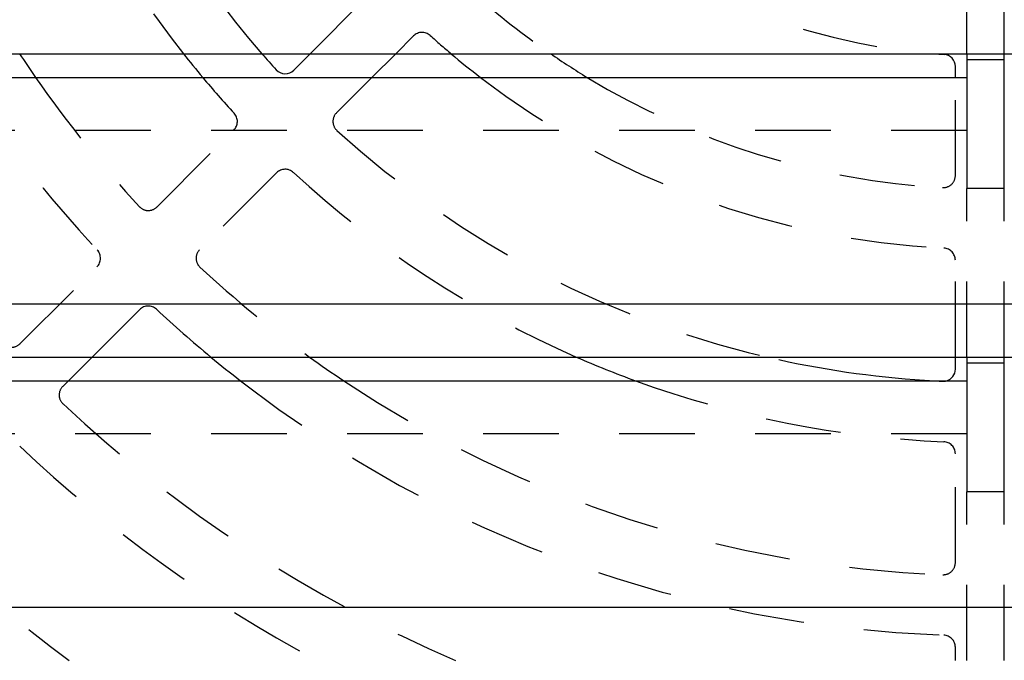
# Model space of a CAD drawing. Extents: x 3.7 to 27.5, y 0.6 to 16.6.
# Tile 4 of 26: x 6.5 to 8.1, y 4.1 to 5.1. Entities that reach past the tile are written whole.
import ezdxf

# ---------------------------------------------------------------- set-up
doc = ezdxf.new("R2010")
doc.units = 0
doc.linetypes.add('HIDDEN', pattern=[0.1875, 0.125, -0.0625])
doc.layers.add('ACSRY', color=30, linetype='CONTINUOUS')

msp = doc.modelspace()

# ---------------------------------------------------------------- linework, layer by layer
at = {"layer": 'ACSRY', "color": 30, "linetype": 'HIDDEN'}
for p, q in [((8.0749, 5.0741), (8.0749, 5.3528)), ((8.1369, 5.0741), (8.1369, 5.3528)), ((6.9887, 5.0741), (7.0889, 5.1743)), ((7.1596, 5.1036), (7.1301, 5.0741)), ((7.0908, 5.0348), (7.0322, 4.9762)), ((8.0559, 4.8725), (8.0559, 5.0348)), ((8.0749, 4.9471), (4.6371, 4.9471)), ((6.735, 4.8204), (6.8624, 4.9478)), ((6.9331, 4.8771), (6.8057, 4.7497)), ((8.0749, 4.5721), (8.0749, 4.8508)), ((8.1369, 4.5721), (8.1369, 4.8508)), ((8.0559, 4.5721), (8.0559, 4.7323)), ((6.5086, 4.594), (6.6359, 4.7214)), ((6.7067, 4.6506), (6.6281, 4.5721)), ((6.5888, 4.5328), (6.5793, 4.5233)), ((8.0749, 4.4451), (4.6371, 4.4451)), ((8.0559, 4.2319), (8.0559, 4.412)), ((8.0749, 4.0701), (8.0749, 4.3488)), ((8.1369, 4.0701), (8.1369, 4.3488)), ((8.0559, 4.0701), (8.0559, 4.0918))]:
    msp.add_line(p, q, dxfattribs=at)
at = {"layer": 'ACSRY', "color": 30, "linetype": 'CONTINUOUS'}
for p, q in [((4.6371, 5.0741), (8.0749, 5.0741)), ((6.9615, 5.0469), (6.9887, 5.0741)), ((7.1301, 5.0741), (7.0908, 5.0348)), ((8.0749, 5.0741), (8.0749, 5.0641)), ((8.0749, 5.0741), (8.1369, 5.0741)), ((8.1369, 5.0641), (8.1369, 5.0741)), ((8.1369, 5.0741), (11.5746, 5.0741)), ((8.0559, 5.0348), (8.0559, 5.0529)), ((8.0749, 5.0641), (8.0749, 4.8508)), ((8.1369, 5.0641), (8.0749, 5.0641)), ((8.1369, 4.8508), (8.1369, 5.0641)), ((4.6371, 5.0348), (8.0749, 5.0348)), ((8.1369, 4.8508), (8.0749, 4.8508)), ((11.5746, 4.6598), (4.6371, 4.6598)), ((4.6371, 4.5721), (8.0749, 4.5721)), ((6.6281, 4.5721), (6.5888, 4.5328)), ((8.0559, 4.5521), (8.0559, 4.5721)), ((8.0749, 4.5721), (8.0749, 4.5621)), ((8.0749, 4.5721), (8.1369, 4.5721)), ((8.0749, 4.5621), (8.0749, 4.3488)), ((8.1369, 4.5621), (8.0749, 4.5621)), ((8.1369, 4.5621), (8.1369, 4.5721)), ((8.1369, 4.5721), (11.5746, 4.5721)), ((8.1369, 4.3488), (8.1369, 4.5621)), ((4.6371, 4.5328), (8.0749, 4.5328)), ((8.1369, 4.3488), (8.0749, 4.3488)), ((11.5746, 4.1578), (4.6371, 4.1578))]:
    msp.add_line(p, q, dxfattribs=at)
at = {"layer": 'ACSRY', "color": 30, "linetype": 'HIDDEN'}
for centre, radius, start, end in [((8.1059, 6.1206), 1.69, 200.2071, 218.2575), ((8.1059, 6.1206), 1.59, 201.5392, 221.1582), ((8.1059, 6.1206), 1.05, 228.751, 265.2821), ((8.1059, 6.1206), 1.27, 228.2102, 235.4842), ((7.1737, 5.0894), 0.02, 47.8866, 135), ((8.1059, 6.1206), 1.37, 227.8866, 229.8027), ((8.1059, 6.1206), 2.01, 212.6955, 223.0239), ((8.1059, 6.1206), 1.91, 214.6426, 222.8775), ((8.1059, 6.1206), 1.69, 219.9752, 222.6539), ((8.1059, 6.1206), 1.37, 232.4215, 267.1134), ((8.1059, 6.1206), 1.27, 238.751, 266.7898), ((6.8482, 4.9619), 0.02, 315, 42.6539), ((7.0463, 4.962), 0.02, 135, 227.5554), ((8.1059, 6.1206), 1.59, 227.5554, 257.5809), ((6.9472, 4.8629), 0.02, 47.3461, 135), ((8.1059, 6.1206), 1.69, 227.3461, 246.3822), ((8.0359, 4.8725), 0.02, 266.7898, 0), ((6.7209, 4.8346), 0.02, 222.8775, 315), ((6.6218, 4.7355), 0.02, 315, 43.0239), ((6.8199, 4.7356), 0.02, 135, 227.1225), ((8.0359, 4.7323), 0.02, 0, 87.1134), ((8.1059, 6.1206), 1.91, 227.1225, 234.1647), ((6.7208, 4.6365), 0.02, 46.9761, 135), ((8.1059, 6.1206), 2.01, 226.9761, 230.3871), ((6.4945, 4.6082), 0.02, 223.1849, 315), ((8.1059, 6.1206), 2.01, 232.1785, 268.0239), ((8.1059, 6.1206), 1.91, 236.2307, 267.8775), ((8.1059, 6.1206), 1.69, 249.9673, 267.6539), ((8.1059, 6.1206), 1.59, 266.9515, 267.4446), ((8.0359, 4.5521), 0.02, 267.4446, 285.0798), ((6.5934, 4.5092), 0.02, 135, 226.8151), ((8.1059, 6.1206), 2.23, 226.8151, 246.8503), ((8.0359, 4.412), 0.02, 0, 87.6539), ((8.1059, 6.1206), 2.33, 226.7069, 241.6446), ((8.1059, 6.1206), 2.55, 226.5855, 233.5229), ((8.0359, 4.2319), 0.02, 267.8775, 360), ((8.0359, 4.0918), 0.02, 0, 88.0239)]:
    msp.add_arc(centre, radius, start, end, dxfattribs=at)
at = {"layer": 'ACSRY', "color": 30, "linetype": 'CONTINUOUS'}
for centre, radius, start, end in [((8.1059, 6.1206), 1.91, 213.2214, 214.6426), ((8.1059, 6.1206), 1.69, 218.2575, 219.9752), ((8.1059, 6.1206), 1.59, 221.1582, 222.4446), ((8.1059, 6.1206), 1.37, 229.8027, 232.4215), ((8.1059, 6.1206), 1.27, 235.4842, 238.751), ((8.1059, 6.1206), 1.05, 265.2821, 266.249), ((8.0359, 5.0529), 0.02, 0, 86.249), ((6.9473, 5.061), 0.02, 222.4446, 315), ((8.1059, 6.1206), 2.01, 230.3871, 232.1785), ((8.1059, 6.1206), 1.91, 234.1647, 236.2307), ((8.1059, 6.1206), 1.69, 246.3822, 249.9673), ((8.1059, 6.1206), 1.59, 257.5809, 266.9515), ((8.0359, 4.5521), 0.02, 285.0798, 0)]:
    msp.add_arc(centre, radius, start, end, dxfattribs=at)

doc.saveas('drawing.dxf')
